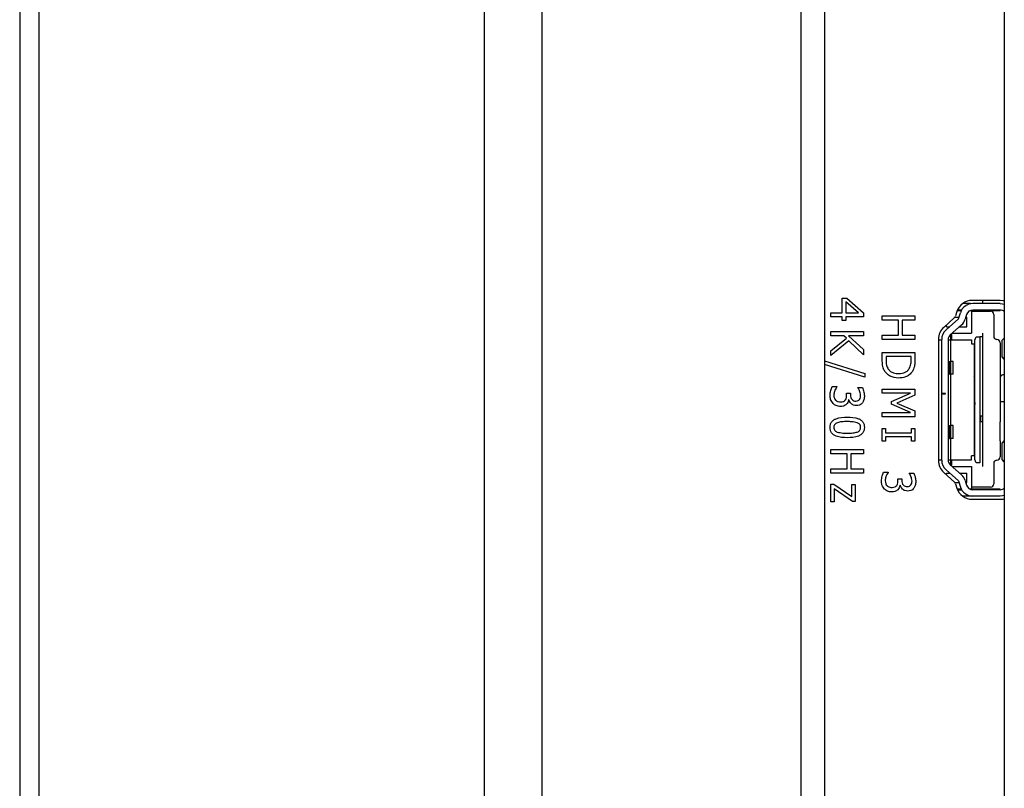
# Paper-space layout 'Sheet3' of a CAD drawing. Header units: millimetres. Extents: x 0 to 844, y -2 to 552.
# Tile 7 of 14: x 410 to 417, y 256 to 262. Entities that reach past the tile are written whole.
import ezdxf

# ---------------------------------------------------------------- set-up
doc = ezdxf.new("R2010")
doc.units = ezdxf.units.MM

psp = doc.layouts.new('Sheet3')

# ---------------------------------------------------------------- linework, layer by layer
at = {"color": 7, "linetype": 'Continuous', "lineweight": 25}
for p, q in [((409.8384, 349.9639), (409.8384, 221.3838)), ((413.3054, 349.9639), (413.3054, 221.3838)), ((409.6884, 349.8139), (409.6884, 221.5338)), ((413.7544, 349.7779), (413.7544, 221.5698)), ((415.7704, 347.7619), (415.7704, 223.5858)), ((415.9564, 347.3129), (415.9564, 224.0348)), ((417.356, 271.4567), (417.356, 239.6349)), ((416.0927, 259.5499), (416.0927, 259.6625)), ((416.0927, 259.6625), (416.1301, 259.6625)), ((416.1217, 259.6358), (416.1217, 259.5499)), ((416.2195, 259.5499), (416.1217, 259.6358)), ((416.1301, 259.6625), (416.2599, 259.5486)), ((417.3237, 259.6457), (417.1057, 259.6457)), ((417.186, 259.6457), (417.186, 259.6208)), ((416.9865, 259.5583), (416.9757, 259.5243)), ((417.0233, 259.5658), (416.9891, 259.5658)), ((417.0238, 259.5708), (416.9912, 259.5708)), ((417.016, 259.5658), (417.016, 259.5708)), ((417.0929, 259.6208), (417.0308, 259.6208)), ((417.3235, 259.5658), (417.0894, 259.5658)), ((417.101, 259.5699), (417.101, 259.3908)), ((417.101, 259.5608), (417.2485, 259.5608)), ((417.3235, 259.6208), (417.1104, 259.6208)), ((417.3235, 259.5708), (417.1104, 259.5708)), ((417.186, 259.5708), (417.186, 259.5608)), ((416.0059, 259.5178), (416.0059, 259.5499)), ((416.0059, 259.5499), (416.0927, 259.5499)), ((416.0927, 259.5178), (416.0059, 259.5178)), ((416.0927, 259.4888), (416.0927, 259.5178)), ((416.1217, 259.4888), (416.0927, 259.4888)), ((416.1217, 259.5499), (416.2195, 259.5499)), ((416.1217, 259.5178), (416.1217, 259.4888)), ((416.2599, 259.5178), (416.1217, 259.5178)), ((416.2599, 259.5486), (416.2599, 259.5178)), ((416.4059, 259.4929), (416.4059, 259.525)), ((416.4059, 259.525), (416.6599, 259.525)), ((416.5313, 259.4929), (416.4059, 259.4929)), ((416.5313, 259.3739), (416.5313, 259.4929)), ((416.6599, 259.4929), (416.5603, 259.4929)), ((416.5603, 259.4929), (416.5603, 259.3739)), ((416.6599, 259.525), (416.6599, 259.4929)), ((416.9688, 259.5134), (416.8842, 259.4359)), ((416.9998, 259.5015), (416.9024, 259.4158)), ((416.9711, 259.5158), (417.0042, 259.5158)), ((416.9998, 259.5015), (417.0148, 259.5502)), ((417.0626, 259.5355), (417.0518, 259.5003)), ((417.0566, 259.5158), (417.064, 259.5158)), ((417.064, 259.4408), (417.064, 259.5158)), ((417.2735, 259.5358), (417.2735, 259.3658)), ((416.0059, 259.4028), (416.2599, 259.4028)), ((416.0059, 259.3707), (416.0059, 259.4028)), ((416.2599, 259.4028), (416.2599, 259.3707)), ((416.906, 259.4408), (416.906, 259.4558)), ((416.906, 259.4408), (416.9309, 259.4408)), ((417.0223, 259.4547), (416.9354, 259.3783)), ((417.0065, 259.4408), (417.064, 259.4408)), ((416.1074, 259.3707), (416.0059, 259.3707)), ((416.0059, 259.2538), (416.1283, 259.3516)), ((416.1465, 259.3297), (416.0059, 259.2164)), ((416.1283, 259.3516), (416.1074, 259.3707)), ((416.142, 259.3707), (416.2599, 259.2634)), ((416.2599, 259.3707), (416.142, 259.3707)), ((416.2599, 259.2228), (416.1465, 259.3297)), ((416.4059, 259.3417), (416.4059, 259.3739)), ((416.4059, 259.3739), (416.5313, 259.3739)), ((416.6599, 259.3417), (416.4059, 259.3417)), ((416.5603, 259.3739), (416.6599, 259.3739)), ((416.6599, 259.3739), (416.6599, 259.3417)), ((416.8437, 259.3437), (416.8437, 258.3977)), ((416.8437, 259.3383), (416.8685, 259.3383)), ((416.8685, 258.9208), (416.8685, 259.3407)), ((416.9185, 259.3407), (416.9185, 258.4009)), ((416.9185, 259.3383), (417.101, 259.3383)), ((416.936, 259.3787), (416.936, 259.1708)), ((416.9485, 259.3504), (416.936, 259.3504)), ((416.9485, 259.3383), (416.9485, 259.3708)), ((416.9497, 259.3908), (417.101, 259.3908)), ((417.101, 259.3383), (417.101, 259.3063)), ((417.127, 259.3367), (417.1377, 259.3616)), ((417.127, 258.4049), (417.127, 259.3367)), ((417.1377, 259.3616), (417.165, 259.3616)), ((417.165, 259.3616), (417.165, 258.38)), ((417.185, 259.3908), (417.185, 259.3616)), ((417.185, 259.3616), (417.185, 258.38)), ((417.356, 259.3528), (417.3391, 259.3353)), ((417.3391, 259.2063), (417.3391, 259.3353)), ((416.0059, 259.2164), (416.0059, 259.2538)), ((416.2599, 259.2634), (416.2599, 259.2228)), ((417.101, 259.3063), (417.121, 259.3063)), ((417.121, 259.3063), (417.121, 258.4353)), ((417.3235, 259.3158), (417.3235, 259.1908)), ((415.9564, 259.1738), (416.2696, 259.0753)), ((416.4059, 259.1814), (416.4059, 259.2397)), ((416.4059, 259.2397), (416.6599, 259.2397)), ((416.631, 259.2075), (416.4349, 259.2075)), ((416.4349, 259.2075), (416.4349, 259.1816)), ((416.631, 259.1816), (416.631, 259.2075)), ((416.6599, 259.2397), (416.6599, 259.1821)), ((416.9305, 259.1708), (416.9386, 259.1708)), ((416.9305, 259.0708), (416.9305, 259.1708)), ((416.9586, 259.1708), (416.9386, 259.1708)), ((416.9386, 259.0708), (416.9386, 259.1708)), ((416.9586, 259.0708), (416.9586, 259.1708)), ((417.3235, 259.1908), (417.3235, 259.1908)), ((417.3235, 259.1908), (417.3235, 259.0408)), ((417.356, 259.1889), (417.3391, 259.2063)), ((416.2696, 259.0468), (415.9564, 259.1452)), ((417.127, 259.1114), (417.121, 259.1114)), ((417.121, 259.0951), (417.127, 259.0951)), ((416.2696, 259.0753), (416.2696, 259.0468)), ((416.9305, 259.0708), (416.9386, 259.0708)), ((416.936, 259.0708), (416.936, 258.6708)), ((416.9586, 259.0708), (416.9386, 259.0708)), ((417.127, 259.0463), (417.121, 259.0517)), ((417.3235, 259.0408), (417.3235, 258.7008)), ((416.0151, 258.9736), (416.0509, 258.9736)), ((416.0509, 258.9736), (416.0509, 258.9713)), ((416.2149, 258.9652), (416.2149, 258.9672)), ((416.2149, 258.9672), (416.2507, 258.9672)), ((416.4059, 258.9222), (416.4059, 258.9543)), ((416.4059, 258.9543), (416.6599, 258.9543)), ((416.6599, 258.9543), (416.6599, 258.9078)), ((417.121, 259.0025), (417.127, 259.0025)), ((417.1277, 258.978), (417.121, 258.9799)), ((416.1281, 258.9078), (416.1281, 258.9222)), ((416.1281, 258.9222), (416.157, 258.9222)), ((416.1463, 258.8711), (416.1439, 258.8711)), ((416.157, 258.9222), (416.157, 258.9113)), ((416.625, 258.9222), (416.4059, 258.9222)), ((416.4767, 258.857), (416.625, 258.9222)), ((416.6599, 258.9078), (416.5191, 258.8448)), ((416.8985, 258.9208), (416.8685, 258.9208)), ((416.8685, 258.9208), (416.8685, 258.9178)), ((416.8685, 258.4009), (416.8685, 258.9178)), ((416.8685, 258.9178), (416.8985, 258.9178)), ((416.8985, 258.9178), (416.8985, 258.9208)), ((417.121, 258.8727), (417.1277, 258.8746)), ((416.4767, 258.8367), (416.4767, 258.857)), ((416.625, 258.771), (416.4767, 258.8367)), ((416.5191, 258.8448), (416.6599, 258.7841)), ((416.6599, 258.7841), (416.6599, 258.7389)), ((417.1257, 258.8501), (417.1257, 258.8338)), ((417.356, 258.8547), (417.3235, 258.8547)), ((416.4059, 258.7389), (416.4059, 258.771)), ((416.4059, 258.771), (416.625, 258.771)), ((416.6599, 258.7389), (416.4059, 258.7389)), ((417.1257, 258.763), (417.121, 258.7613)), ((417.121, 258.7448), (417.1277, 258.7467)), ((417.171, 258.7433), (417.171, 258.6983)), ((417.182, 258.7433), (417.171, 258.7433)), ((416.4059, 258.55), (416.4059, 258.6465)), ((416.4059, 258.6465), (416.4317, 258.6465)), ((416.4317, 258.6465), (416.4317, 258.6143)), ((416.6342, 258.6143), (416.6342, 258.6465)), ((416.6342, 258.6465), (416.6599, 258.6465)), ((416.6599, 258.6465), (416.6599, 258.55)), ((416.9304, 258.6708), (416.9386, 258.6708)), ((416.9304, 258.5708), (416.9304, 258.6708)), ((416.9386, 258.5708), (416.9386, 258.6708)), ((416.9585, 258.6708), (416.9386, 258.6708)), ((416.9585, 258.5708), (416.9585, 258.6708)), ((417.127, 258.6891), (417.121, 258.692)), ((417.121, 258.6434), (417.127, 258.6463)), ((417.182, 258.6983), (417.171, 258.6983)), ((417.3235, 258.7008), (417.3235, 258.7008)), ((417.3235, 258.5508), (417.3235, 258.7008)), ((416.4317, 258.6143), (416.6342, 258.6143)), ((416.6342, 258.5822), (416.4317, 258.5822)), ((416.4317, 258.5822), (416.4317, 258.55)), ((416.6342, 258.55), (416.6342, 258.5822)), ((416.9304, 258.5708), (416.9386, 258.5708)), ((416.936, 258.5708), (416.936, 258.3629)), ((416.9585, 258.5708), (416.9386, 258.5708)), ((416.0059, 258.4511), (416.0059, 258.4833)), ((416.0059, 258.4833), (416.2599, 258.4833)), ((416.2599, 258.4833), (416.2599, 258.4511)), ((416.4317, 258.55), (416.4059, 258.55)), ((416.6599, 258.55), (416.6342, 258.55)), ((417.3235, 258.5508), (417.3235, 258.4258)), ((417.3235, 258.5508), (417.3235, 258.5508)), ((417.356, 258.5528), (417.3391, 258.5353)), ((417.3391, 258.4063), (417.3391, 258.5353)), ((416.1313, 258.4511), (416.0059, 258.4511)), ((416.1313, 258.3322), (416.1313, 258.4511)), ((416.2599, 258.4511), (416.1603, 258.4511)), ((416.1603, 258.4511), (416.1603, 258.3322)), ((416.8437, 258.4033), (416.8685, 258.4033)), ((416.9185, 258.4033), (417.101, 258.4033)), ((416.9485, 258.3708), (416.9485, 258.4033)), ((417.121, 258.4353), (417.101, 258.4353)), ((417.101, 258.4033), (417.101, 258.4353)), ((417.1377, 258.38), (417.127, 258.4049)), ((417.356, 258.3889), (417.3391, 258.4063)), ((416.0059, 258.3), (416.0059, 258.3322)), ((416.0059, 258.3322), (416.1313, 258.3322)), ((416.1603, 258.3322), (416.2599, 258.3322)), ((416.2599, 258.3322), (416.2599, 258.3)), ((416.9998, 258.2401), (416.9024, 258.3259)), ((417.0223, 258.287), (416.9354, 258.3634)), ((416.9497, 258.3508), (417.101, 258.3508)), ((417.101, 258.3508), (417.101, 258.1717)), ((417.165, 258.38), (417.1377, 258.38)), ((417.185, 258.38), (417.185, 258.3765)), ((417.185, 258.3765), (417.185, 258.3723)), ((417.185, 258.3723), (417.185, 258.3508)), ((417.2735, 258.3758), (417.2735, 258.2158)), ((416.2599, 258.3), (416.0059, 258.3)), ((416.4151, 258.3073), (416.4509, 258.3073)), ((416.4509, 258.3073), (416.4509, 258.3049)), ((416.5281, 258.2414), (416.5281, 258.2558)), ((416.5281, 258.2558), (416.557, 258.2558)), ((416.557, 258.2558), (416.557, 258.2449)), ((416.6149, 258.2988), (416.6149, 258.3008)), ((416.6149, 258.3008), (416.6507, 258.3008)), ((416.8842, 258.3056), (416.9688, 258.2281)), ((416.906, 258.3008), (416.9309, 258.3008)), ((416.906, 258.2856), (416.906, 258.3008)), ((417.0065, 258.3008), (417.064, 258.3008)), ((417.064, 258.2258), (417.064, 258.3008)), ((416.0059, 258.0758), (416.0059, 258.214)), ((416.0059, 258.214), (416.0287, 258.214)), ((416.0287, 258.214), (416.1699, 258.1168)), ((416.1734, 258.079), (416.0317, 258.1765)), ((416.0317, 258.1765), (416.0317, 258.0758)), ((416.1699, 258.2108), (416.1956, 258.2108)), ((416.1699, 258.1168), (416.1699, 258.2108)), ((416.1956, 258.2108), (416.1956, 258.079)), ((416.5463, 258.2048), (416.5439, 258.2048)), ((416.971, 258.2258), (417.0042, 258.2258)), ((416.9757, 258.2172), (416.9865, 258.1831)), ((417.0229, 258.1758), (416.9905, 258.1758)), ((416.9911, 258.1708), (417.0238, 258.1708)), ((416.9998, 258.2401), (417.0148, 258.1914)), ((417.016, 258.1708), (417.016, 258.1758)), ((417.0518, 258.2413), (417.0626, 258.2061)), ((417.0566, 258.2258), (417.064, 258.2258)), ((417.3235, 258.1758), (417.0893, 258.1758)), ((417.2485, 258.1908), (417.101, 258.1908)), ((417.3235, 258.1708), (417.1104, 258.1708)), ((417.1104, 258.1208), (417.0305, 258.1208)), ((417.1057, 258.0957), (417.3237, 258.0957)), ((417.3235, 258.1208), (417.1104, 258.1208)), ((416.0317, 258.0758), (416.0059, 258.0758)), ((416.1956, 258.079), (416.1734, 258.079))]:
    psp.add_line(p, q, dxfattribs=at)
at = {"color": 7, "linetype": 'Continuous', "lineweight": 25, "flags": 128}
for points in [[(417.356, 259.6415), (417.3481, 259.6433), (417.3237, 259.6457)], [(417.3235, 259.6208), (417.343, 259.6189), (417.356, 259.6154)], [(417.3235, 259.6208), (417.343, 259.6189), (417.356, 259.6154)], [(417.356, 258.1263), (417.343, 258.1227), (417.3235, 258.1208)], [(417.356, 258.1263), (417.343, 258.1227), (417.3235, 258.1208)], [(417.3237, 258.0957), (417.3481, 258.0981), (417.356, 258.1)]]:
    psp.add_lwpolyline(points, dxfattribs=at)
at = {"color": 7, "linetype": 'Continuous', "lineweight": 25}
for centre, radius, start, end in [((417.1057, 259.5207), 0.125, 90, 162.5), ((417.1104, 259.5208), 0.1, 90, 162.89727), ((417.1104, 259.5208), 0.05, 90, 162.89727), ((417.2485, 259.5358), 0.025, 0, 90), ((417.3235, 259.5208), 0.05, 49.36182, 90), ((416.9519, 259.5318), 0.025, 312.5, 342.5), ((416.9562, 259.5297), 0.1, 311.34778, 342.89727), ((416.9687, 259.3437), 0.125, 132.5, 180), ((416.9685, 259.3407), 0.1, 131.34778, 180), ((416.9685, 259.3407), 0.05, 131.34778, 180), ((416.9285, 259.3708), 0.02, 0, 44.14471), ((417.2985, 259.3658), 0.025, 180, 270), ((417.2985, 259.3158), 0.025, 0, 90), ((416.9685, 258.4009), 0.1, 180, 228.65222), ((416.9685, 258.4009), 0.05, 180, 228.65222), ((417.2985, 258.3758), 0.025, 90, 180), ((417.2985, 258.4258), 0.025, 270, 0), ((416.9687, 258.3977), 0.125, 180, 227.5), ((416.9285, 258.3708), 0.02, 315.85529, 0), ((416.9562, 258.2119), 0.1, 17.10273, 48.65222), ((416.9519, 258.2097), 0.025, 17.5, 47.5), ((417.1057, 258.2207), 0.125, 197.5, 270), ((417.1104, 258.2208), 0.1, 197.10273, 270), ((417.1104, 258.2208), 0.05, 197.10273, 270), ((417.2485, 258.2158), 0.025, 270, 0), ((417.3235, 258.2208), 0.05, 270, 310.63818)]:
    psp.add_arc(centre, radius, start, end, dxfattribs=at)
psp.add_open_spline([(417.185, 259.3616), (417.1847, 259.3616), (417.1841, 259.3616), (417.1794, 259.3616), (417.1728, 259.3616), (417.1676, 259.3616), (417.165, 259.3616)], degree=3, dxfattribs=at)
for points, knots in [([(416.4262, 259.0919), (416.4211, 259.1012), (416.4126, 259.1165), (416.408, 259.1405), (416.4062, 259.1609), (416.406, 259.1746), (416.4059, 259.1814)], [0, 0, 0, 0, 0.339562, 0.559573, 0.779768, 1, 1, 1, 1]), ([(416.4349, 259.1816), (416.435, 259.1677), (416.4352, 259.1427), (416.4467, 259.1208), (416.4517, 259.1111)], [0, 0, 0, 0, 0.560912, 1, 1, 1, 1]), ([(416.6156, 259.1144), (416.621, 259.1264), (416.6307, 259.1478), (416.6309, 259.1713), (416.631, 259.1816)], [0, 0, 0, 0, 0.558733, 1, 1, 1, 1]), ([(416.6599, 259.1821), (416.6597, 259.1714), (416.6594, 259.1539), (416.6559, 259.1296), (416.6499, 259.1097), (416.6432, 259.0976), (416.6398, 259.0916)], [0, 0, 0, 0, 0.3401509, 0.5601798, 0.7801508, 1, 1, 1, 1]), ([(416.5327, 259.0403), (416.5091, 259.0429), (416.467, 259.0474), (416.4387, 259.0783), (416.4262, 259.0919)], [0, 0, 0, 0, 0.559919, 1, 1, 1, 1]), ([(416.4517, 259.1111), (416.4573, 259.1044), (416.4685, 259.0911), (416.4973, 259.0777), (416.5196, 259.0764), (416.5332, 259.0757)], [0, 0, 0, 0, 0.2799271, 0.5598983, 1, 1, 1, 1]), ([(416.6398, 259.0916), (416.6325, 259.0826), (416.618, 259.0645), (416.5808, 259.044), (416.5509, 259.0417), (416.5327, 259.0403)], [0, 0, 0, 0, 0.280089, 0.560331, 1, 1, 1, 1]), ([(416.5332, 259.0757), (416.5512, 259.0772), (416.5763, 259.0793), (416.6033, 259.0973), (416.6115, 259.1087), (416.6156, 259.1144)], [0, 0, 0, 0, 0.55856, 0.779294, 1, 1, 1, 1]), ([(417.3485, 259.0658), (417.3455, 259.0655), (417.3411, 259.0651), (417.3352, 259.0622), (417.3305, 259.0586), (417.3267, 259.0536), (417.324, 259.0473), (417.3237, 259.0431), (417.3235, 259.0408)], [0, 0, 0, 0, 0.242566, 0.367489, 0.496181, 0.688389, 0.829353, 1, 1, 1, 1]), ([(415.9995, 258.9042), (416.0004, 258.9176), (416.002, 258.9416), (416.0111, 258.9638), (416.0151, 258.9736)], [0, 0, 0, 0, 0.559836, 1, 1, 1, 1]), ([(416.0509, 258.9713), (416.0441, 258.9601), (416.0319, 258.9401), (416.0295, 258.9169), (416.0284, 258.9067)], [0, 0, 0, 0, 0.560216, 1, 1, 1, 1]), ([(416.2293, 258.9405), (416.227, 258.9453), (416.2228, 258.9539), (416.2173, 258.9617), (416.2149, 258.9652)], [0, 0, 0, 0, 0.559829, 1, 1, 1, 1]), ([(416.2374, 258.9046), (416.2368, 258.9115), (416.2358, 258.9239), (416.2313, 258.9354), (416.2293, 258.9405)], [0, 0, 0, 0, 0.559507, 1, 1, 1, 1]), ([(416.2507, 258.9672), (416.2555, 258.9553), (416.2641, 258.9341), (416.2657, 258.9113), (416.2664, 258.9013)], [0, 0, 0, 0, 0.559756, 1, 1, 1, 1]), ([(416.0231, 258.8418), (416.0152, 258.8522), (416.0011, 258.8708), (416, 258.8939), (415.9995, 258.9042)], [0, 0, 0, 0, 0.558086, 1, 1, 1, 1]), ([(416.0284, 258.9067), (416.029, 258.8987), (416.0299, 258.8845), (416.0388, 258.8734), (416.0427, 258.8686)], [0, 0, 0, 0, 0.56096, 1, 1, 1, 1]), ([(416.0427, 258.8686), (416.0493, 258.8638), (416.0612, 258.8553), (416.0758, 258.8549), (416.0822, 258.8547)], [0, 0, 0, 0, 0.558643, 1, 1, 1, 1]), ([(416.0822, 258.8547), (416.0902, 258.855), (416.1045, 258.8556), (416.1146, 258.8654), (416.119, 258.8698)], [0, 0, 0, 0, 0.561036, 1, 1, 1, 1]), ([(416.119, 258.8698), (416.1222, 258.8765), (416.1279, 258.8886), (416.128, 258.9019), (416.1281, 258.9078)], [0, 0, 0, 0, 0.557738, 1, 1, 1, 1]), ([(416.1439, 258.8711), (416.1421, 258.8641), (416.139, 258.8515), (416.131, 258.8414), (416.1275, 258.837)], [0, 0, 0, 0, 0.560369, 1, 1, 1, 1]), ([(416.2042, 258.8257), (416.1967, 258.8265), (416.1819, 258.8279), (416.1644, 258.8399), (416.1518, 258.8545), (416.1481, 258.8656), (416.1463, 258.8711)], [0, 0, 0, 0, 0.2796842, 0.5594707, 0.7798226, 1, 1, 1, 1]), ([(416.157, 258.9113), (416.1575, 258.9042), (416.1585, 258.8901), (416.1685, 258.8723), (416.1843, 258.8622), (416.1954, 258.8615), (416.201, 258.8611)], [0, 0, 0, 0, 0.280653, 0.560097, 0.779619, 1, 1, 1, 1]), ([(416.201, 258.8611), (416.2072, 258.8617), (416.2183, 258.8628), (416.2259, 258.8707), (416.2293, 258.8741)], [0, 0, 0, 0, 0.559415, 1, 1, 1, 1]), ([(416.2293, 258.8741), (416.2321, 258.8795), (416.2371, 258.8891), (416.2373, 258.8999), (416.2374, 258.9046)], [0, 0, 0, 0, 0.558238, 1, 1, 1, 1]), ([(416.2664, 258.9013), (416.266, 258.8907), (416.2653, 258.8718), (416.2559, 258.8554), (416.2518, 258.8483)], [0, 0, 0, 0, 0.560389, 1, 1, 1, 1]), ([(416.0804, 258.8193), (416.0685, 258.8204), (416.0471, 258.8225), (416.0304, 258.8359), (416.0231, 258.8418)], [0, 0, 0, 0, 0.559368, 1, 1, 1, 1]), ([(416.1275, 258.837), (416.1196, 258.831), (416.1057, 258.8203), (416.0882, 258.8196), (416.0804, 258.8193)], [0, 0, 0, 0, 0.5581543, 1, 1, 1, 1]), ([(416.2518, 258.8483), (416.2485, 258.8444), (416.2418, 258.8366), (416.2254, 258.8274), (416.2122, 258.8264), (416.2042, 258.8257)], [0, 0, 0, 0, 0.280406, 0.560587, 1, 1, 1, 1]), ([(415.9995, 258.6561), (415.9999, 258.6635), (416.0008, 258.6782), (416.0101, 258.6987), (416.0261, 258.7144), (416.0657, 258.7343), (416.103, 258.7355), (416.1328, 258.7365)], [0, 0, 0, 0, 0.125256, 0.250268, 0.375297, 0.500596, 1, 1, 1, 1]), ([(416.1328, 258.7365), (416.1627, 258.7357), (416.2001, 258.7347), (416.2398, 258.7146), (416.2557, 258.6988), (416.265, 258.6782), (416.2659, 258.6635), (416.2664, 258.6561)], [0, 0, 0, 0, 0.4994719, 0.6247637, 0.749762, 0.8747471, 1, 1, 1, 1]), ([(416.1331, 258.5757), (416.1032, 258.5766), (416.0658, 258.5776), (416.0262, 258.5977), (416.0102, 258.6135), (416.0008, 258.634), (415.9999, 258.6487), (415.9995, 258.6561)], [0, 0, 0, 0, 0.499472, 0.624727, 0.749749, 0.874741, 1, 1, 1, 1]), ([(416.0559, 258.6927), (416.0516, 258.6909), (416.0432, 258.6872), (416.0337, 258.6781), (416.029, 258.667), (416.0286, 258.6597), (416.0284, 258.6561)], [0, 0, 0, 0, 0.280234, 0.559792, 0.779659, 1, 1, 1, 1]), ([(416.0284, 258.6561), (416.0288, 258.6516), (416.0294, 258.6425), (416.038, 258.6279), (416.0488, 258.6229), (416.0553, 258.6198)], [0, 0, 0, 0, 0.280864, 0.560626, 1, 1, 1, 1]), ([(416.1328, 258.7011), (416.1182, 258.7013), (416.0922, 258.7017), (416.0669, 258.6955), (416.0559, 258.6927)], [0, 0, 0, 0, 0.5606833, 1, 1, 1, 1]), ([(416.2105, 258.6925), (416.1962, 258.6957), (416.1706, 258.7012), (416.1443, 258.7012), (416.1328, 258.7011)], [0, 0, 0, 0, 0.559152, 1, 1, 1, 1]), ([(416.2664, 258.6561), (416.2659, 258.6488), (416.2651, 258.6341), (416.2556, 258.6136), (416.2396, 258.598), (416.2001, 258.578), (416.1628, 258.5767), (416.1331, 258.5757)], [0, 0, 0, 0, 0.125253, 0.250243, 0.375275, 0.500589, 1, 1, 1, 1]), ([(416.2374, 258.6561), (416.2371, 258.6607), (416.2365, 258.6698), (416.2278, 258.6843), (416.2171, 258.6894), (416.2105, 258.6925)], [0, 0, 0, 0, 0.280782, 0.560687, 1, 1, 1, 1]), ([(416.2108, 258.62), (416.215, 258.6218), (416.2232, 258.6255), (416.2323, 258.6346), (416.2369, 258.6455), (416.2372, 258.6526), (416.2374, 258.6561)], [0, 0, 0, 0, 0.280255, 0.559752, 0.779747, 1, 1, 1, 1]), ([(416.0553, 258.6198), (416.0697, 258.6167), (416.0953, 258.611), (416.1215, 258.6111), (416.1331, 258.6111)], [0, 0, 0, 0, 0.559221, 1, 1, 1, 1]), ([(416.1331, 258.6111), (416.1478, 258.611), (416.1741, 258.6109), (416.1996, 258.6172), (416.2108, 258.62)], [0, 0, 0, 0, 0.560564, 1, 1, 1, 1]), ([(416.3995, 258.2378), (416.4004, 258.2513), (416.402, 258.2753), (416.4111, 258.2975), (416.4151, 258.3073)], [0, 0, 0, 0, 0.559836, 1, 1, 1, 1]), ([(416.4509, 258.3049), (416.4441, 258.2937), (416.4319, 258.2737), (416.4295, 258.2505), (416.4284, 258.2403)], [0, 0, 0, 0, 0.560216, 1, 1, 1, 1]), ([(416.6293, 258.2741), (416.627, 258.279), (416.6228, 258.2876), (416.6173, 258.2954), (416.6149, 258.2988)], [0, 0, 0, 0, 0.559829, 1, 1, 1, 1]), ([(416.6374, 258.2383), (416.6368, 258.2452), (416.6358, 258.2575), (416.6313, 258.2691), (416.6293, 258.2741)], [0, 0, 0, 0, 0.5595067, 1, 1, 1, 1]), ([(416.6507, 258.3008), (416.6555, 258.2889), (416.6641, 258.2677), (416.6657, 258.2449), (416.6664, 258.2349)], [0, 0, 0, 0, 0.559756, 1, 1, 1, 1]), ([(416.4231, 258.1754), (416.4152, 258.1858), (416.4011, 258.2044), (416.4, 258.2276), (416.3995, 258.2378)], [0, 0, 0, 0, 0.558086, 1, 1, 1, 1]), ([(416.4804, 258.1529), (416.4685, 258.1541), (416.4471, 258.1562), (416.4304, 258.1695), (416.4231, 258.1754)], [0, 0, 0, 0, 0.559368, 1, 1, 1, 1]), ([(416.4284, 258.2403), (416.429, 258.2324), (416.4299, 258.2181), (416.4388, 258.2071), (416.4427, 258.2022)], [0, 0, 0, 0, 0.5609597, 1, 1, 1, 1]), ([(416.4427, 258.2022), (416.4493, 258.1975), (416.4612, 258.1889), (416.4758, 258.1885), (416.4822, 258.1883)], [0, 0, 0, 0, 0.558643, 1, 1, 1, 1]), ([(416.5275, 258.1707), (416.5196, 258.1647), (416.5057, 258.1539), (416.4882, 258.1532), (416.4804, 258.1529)], [0, 0, 0, 0, 0.558154, 1, 1, 1, 1]), ([(416.4822, 258.1883), (416.4902, 258.1886), (416.5045, 258.1892), (416.5146, 258.1991), (416.519, 258.2034)], [0, 0, 0, 0, 0.561036, 1, 1, 1, 1]), ([(416.519, 258.2034), (416.5222, 258.2101), (416.5279, 258.2222), (416.528, 258.2355), (416.5281, 258.2414)], [0, 0, 0, 0, 0.557738, 1, 1, 1, 1]), ([(416.5439, 258.2048), (416.5421, 258.1977), (416.539, 258.1852), (416.531, 258.1751), (416.5275, 258.1707)], [0, 0, 0, 0, 0.560369, 1, 1, 1, 1]), ([(416.6042, 258.1594), (416.5967, 258.1601), (416.5819, 258.1616), (416.5644, 258.1735), (416.5518, 258.1881), (416.5481, 258.1992), (416.5463, 258.2048)], [0, 0, 0, 0, 0.279684, 0.559471, 0.779823, 1, 1, 1, 1]), ([(416.557, 258.2449), (416.5575, 258.2379), (416.5585, 258.2238), (416.5685, 258.2059), (416.5843, 258.1959), (416.5954, 258.1951), (416.601, 258.1947)], [0, 0, 0, 0, 0.280653, 0.560097, 0.779619, 1, 1, 1, 1]), ([(416.601, 258.1947), (416.6072, 258.1953), (416.6183, 258.1964), (416.6259, 258.2043), (416.6293, 258.2078)], [0, 0, 0, 0, 0.559415, 1, 1, 1, 1]), ([(416.6518, 258.1819), (416.6485, 258.178), (416.6418, 258.1702), (416.6254, 258.1611), (416.6122, 258.16), (416.6042, 258.1594)], [0, 0, 0, 0, 0.280406, 0.560587, 1, 1, 1, 1]), ([(416.6293, 258.2078), (416.6321, 258.2131), (416.6371, 258.2228), (416.6373, 258.2335), (416.6374, 258.2383)], [0, 0, 0, 0, 0.558238, 1, 1, 1, 1]), ([(416.6664, 258.2349), (416.666, 258.2243), (416.6653, 258.2054), (416.6559, 258.1891), (416.6518, 258.1819)], [0, 0, 0, 0, 0.560389, 1, 1, 1, 1])]:
    psp.add_open_spline(points, degree=3, knots=knots, dxfattribs=at)

doc.saveas('drawing.dxf')
